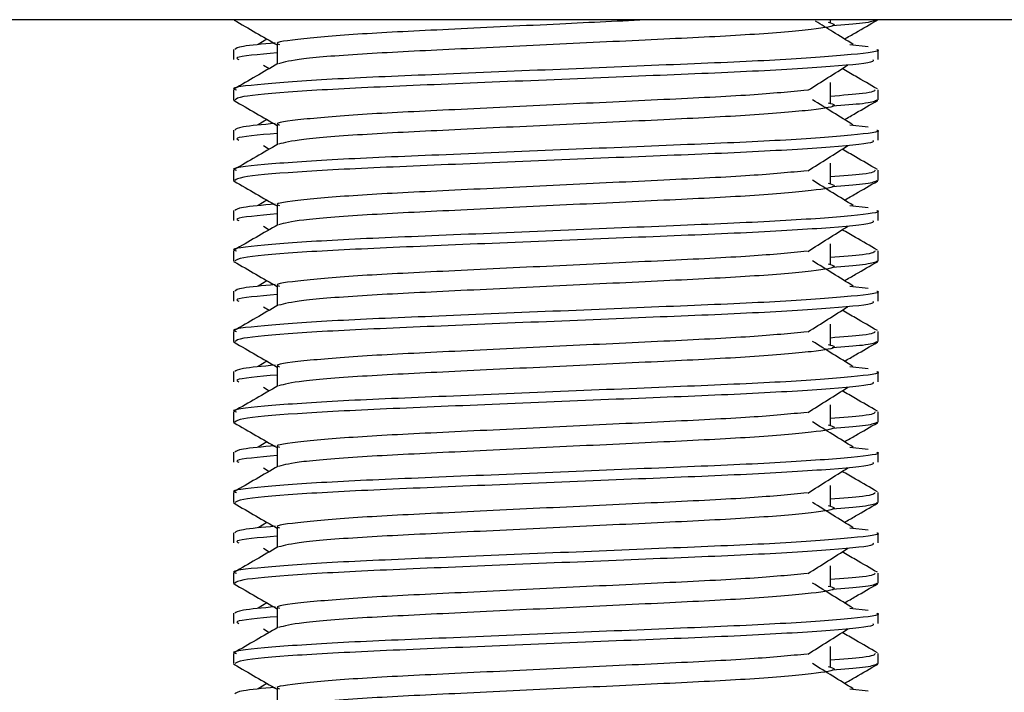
# Model space of a CAD drawing. Header units: millimetres. Extents: x 0 to 420, y 0 to 297.
# Tile 14 of 48: x 87.07 to 88.97, y 193.89 to 195.19. Entities that reach past the tile are written whole.
import ezdxf

# ---------------------------------------------------------------- set-up
doc = ezdxf.new("R2010")
doc.units = ezdxf.units.MM

msp = doc.modelspace()

# ---------------------------------------------------------------- linework, layer by layer
at = {"color": 7, "linetype": 'Continuous', "lineweight": 25}
for p, q in [((91.40479, 195.18688), (84.79476, 195.18688)), ((88.62984, 195.18203), (88.62984, 195.18688)), ((87.54239, 195.1495), (87.52559, 195.13909)), ((87.47765, 195.12939), (87.47765, 195.10994)), ((87.56184, 195.13904), (87.56184, 195.10106)), ((88.6677, 195.13913), (88.70277, 195.13535)), ((88.7219, 195.10994), (88.7219, 195.12939)), ((87.53583, 195.09932), (87.54685, 195.09238)), ((87.47765, 195.05156), (87.47765, 195.03218)), ((88.62984, 195.0265), (88.62984, 195.06538)), ((88.7219, 195.03218), (88.7219, 195.05156)), ((87.47803, 195.03135), (87.48117, 195.03065)), ((88.71919, 195.03218), (88.72152, 195.03135)), ((87.54239, 194.99397), (87.52559, 194.98356)), ((87.56184, 194.98351), (87.56184, 194.94553)), ((88.6677, 194.9836), (88.70277, 194.97982)), ((87.47765, 194.97386), (87.47765, 194.95441)), ((88.7219, 194.95441), (88.7219, 194.97386)), ((87.53583, 194.94379), (87.54685, 194.93685)), ((88.62984, 194.87097), (88.62984, 194.90985)), ((87.47765, 194.89603), (87.47765, 194.87665)), ((88.7219, 194.87665), (88.7219, 194.89603)), ((87.47803, 194.87582), (87.48117, 194.87512)), ((88.71919, 194.87665), (88.72152, 194.87582)), ((87.54239, 194.83844), (87.52559, 194.82803)), ((87.56184, 194.82798), (87.56184, 194.79)), ((88.6677, 194.82807), (88.70277, 194.82429)), ((87.47765, 194.81833), (87.47765, 194.79888)), ((88.7219, 194.79888), (88.7219, 194.81833)), ((87.53583, 194.78826), (87.54685, 194.78132)), ((88.62984, 194.71544), (88.62984, 194.75432)), ((87.47765, 194.7405), (87.47765, 194.72112)), ((88.7219, 194.72112), (88.7219, 194.7405)), ((87.47803, 194.72029), (87.48117, 194.71959)), ((88.71919, 194.72112), (88.72152, 194.72029)), ((87.54239, 194.68291), (87.52559, 194.6725)), ((87.56184, 194.67245), (87.56184, 194.63447)), ((88.6677, 194.67254), (88.70277, 194.66876)), ((87.47765, 194.6628), (87.47765, 194.64335)), ((88.7219, 194.64335), (88.7219, 194.6628)), ((87.53583, 194.63273), (87.54685, 194.62579)), ((88.62984, 194.55991), (88.62984, 194.59879)), ((87.47765, 194.58497), (87.47765, 194.56559)), ((88.7219, 194.56559), (88.7219, 194.58497)), ((87.47803, 194.56476), (87.48117, 194.56406)), ((88.71919, 194.56559), (88.72152, 194.56476)), ((87.54239, 194.52738), (87.52559, 194.51697)), ((87.47765, 194.50727), (87.47765, 194.48782)), ((87.56184, 194.51692), (87.56184, 194.47894)), ((88.6677, 194.51701), (88.70277, 194.51323)), ((88.7219, 194.48782), (88.7219, 194.50727)), ((87.53583, 194.4772), (87.54685, 194.47026)), ((88.62984, 194.40438), (88.62984, 194.44326)), ((87.47765, 194.42944), (87.47765, 194.41006)), ((88.7219, 194.41006), (88.7219, 194.42944)), ((87.47803, 194.40923), (87.48117, 194.40853)), ((88.71919, 194.41006), (88.72152, 194.40923)), ((87.54239, 194.37185), (87.52559, 194.36144)), ((87.47765, 194.35174), (87.47765, 194.33229)), ((87.56184, 194.36139), (87.56184, 194.32341)), ((88.6677, 194.36148), (88.70277, 194.3577)), ((88.7219, 194.33229), (88.7219, 194.35174)), ((87.53583, 194.32167), (87.54685, 194.31473)), ((87.47765, 194.27391), (87.47765, 194.25453)), ((88.62984, 194.24885), (88.62984, 194.28773)), ((88.7219, 194.25453), (88.7219, 194.27391)), ((87.47803, 194.2537), (87.48117, 194.253)), ((88.71919, 194.25453), (88.72152, 194.2537)), ((87.54239, 194.21632), (87.52559, 194.20591)), ((87.47765, 194.19621), (87.47765, 194.17676)), ((87.56184, 194.20586), (87.56184, 194.16788)), ((88.6677, 194.20595), (88.70277, 194.20217)), ((88.7219, 194.17676), (88.7219, 194.19621)), ((87.53583, 194.16614), (87.54685, 194.1592)), ((88.62984, 194.09332), (88.62984, 194.1322)), ((87.47765, 194.11838), (87.47765, 194.099)), ((88.7219, 194.099), (88.7219, 194.11838)), ((87.47803, 194.09817), (87.48117, 194.09747)), ((88.71919, 194.099), (88.72152, 194.09817)), ((87.54239, 194.06079), (87.52559, 194.05038)), ((87.56184, 194.05033), (87.56184, 194.01235)), ((88.6677, 194.05042), (88.70277, 194.04664)), ((87.47765, 194.04068), (87.47765, 194.02123)), ((88.7219, 194.02123), (88.7219, 194.04068)), ((87.53583, 194.01061), (87.54685, 194.00367)), ((88.62984, 193.93779), (88.62984, 193.97667)), ((87.47765, 193.96285), (87.47765, 193.94347)), ((88.7219, 193.94347), (88.7219, 193.96285)), ((87.47803, 193.94264), (87.48117, 193.94194)), ((88.71919, 193.94347), (88.72152, 193.94264)), ((87.54239, 193.90526), (87.52559, 193.89485)), ((87.56184, 193.8948), (87.56184, 193.85682)), ((88.6677, 193.89489), (88.70277, 193.89111))]:
    msp.add_line(p, q, dxfattribs=at)
for points, knots in [([(87.47891, 195.18623), (87.49298, 195.17809), (87.52062, 195.1621), (87.54826, 195.1461), (87.56184, 195.13824)], [0, 0, 0, 0, 0.5088672, 1, 1, 1, 1]), ([(88.28424, 195.18688), (88.22588, 195.18411), (88.10063, 195.17815), (87.90236, 195.16844), (87.7243, 195.16003), (87.60617, 195.14999), (87.55345, 195.14299), (87.56525, 195.1395), (87.56685, 195.13902)], [0, 0, 0, 0, 0.1751641, 0.375954, 0.5690694, 0.7698149, 0.9688007, 1, 1, 1, 1]), ([(88.67396, 195.13909), (88.66085, 195.14721), (88.63663, 195.16221), (88.61247, 195.17721), (88.60139, 195.18409)], [0, 0, 0, 0, 0.5412766, 1, 1, 1, 1]), ([(88.71838, 195.18618), (88.714, 195.18423), (88.70621, 195.18078), (88.65553, 195.17691), (88.63341, 195.17522)], [0, 0, 0, 0, 0.5635985, 1, 1, 1, 1]), ([(88.65717, 195.1495), (88.66426, 195.1536), (88.68541, 195.16585), (88.70657, 195.17809), (88.72064, 195.18623)], [0, 0, 0, 0, 0.33518732, 1, 1, 1, 1]), ([(88.62559, 195.1821), (88.63132, 195.18046), (88.64753, 195.1758), (88.6027, 195.1681), (88.48594, 195.15783), (88.31146, 195.14924), (88.10759, 195.13961), (87.90214, 195.12957), (87.72637, 195.12115), (87.59943, 195.11119), (87.57611, 195.10497), (87.56473, 195.10193)], [0, 0, 0, 0, 0.0638066, 0.1803218, 0.300081, 0.415215, 0.5333173, 0.6525337, 0.7671935, 0.8863835, 1, 1, 1, 1]), ([(88.71924, 195.12939), (88.72008, 195.12911), (88.73018, 195.12583), (88.67867, 195.1195), (88.54706, 195.10923), (88.34445, 195.10064), (88.10868, 195.09101), (87.87189, 195.08097), (87.66543, 195.07254), (87.52898, 195.06251), (87.46797, 195.05551), (87.48156, 195.05203), (87.48338, 195.05156)], [0, 0, 0, 0, 0.01102406, 0.13118876, 0.25469534, 0.37343726, 0.49523701, 0.61818446, 0.73643772, 0.85935802, 0.98120202, 1, 1, 1, 1]), ([(87.55806, 195.14195), (87.53389, 195.13971), (87.48628, 195.13531), (87.48228, 195.13134), (87.48032, 195.12939)], [0, 0, 0, 0, 0.5078952, 1, 1, 1, 1]), ([(88.71149, 195.10994), (88.71274, 195.10828), (88.71621, 195.10363), (88.62319, 195.095), (88.45449, 195.08533), (88.23143, 195.07676), (87.99115, 195.0665), (87.76524, 195.0574), (87.58881, 195.04837), (87.49042, 195.03919), (87.48321, 195.03417), (87.48036, 195.03218)], [0, 0, 0, 0, 0.0687542, 0.1915913, 0.313424, 0.4320526, 0.5554842, 0.6757146, 0.7957061, 0.9191739, 1, 1, 1, 1]), ([(87.56184, 195.12286), (87.52654, 195.11968), (87.47613, 195.11516), (87.48531, 195.11114), (87.48806, 195.10994)], [0, 0, 0, 0, 0.7002075, 1, 1, 1, 1]), ([(87.56343, 195.10198), (87.54937, 195.09384), (87.52124, 195.07755), (87.49311, 195.06128), (87.47904, 195.05314)], [0, 0, 0, 0, 0.499935, 1, 1, 1, 1]), ([(88.5865, 195.05062), (88.59935, 195.05873), (88.62506, 195.07497), (88.65084, 195.0912), (88.66373, 195.09932)], [0, 0, 0, 0, 0.49998964, 1, 1, 1, 1]), ([(88.72051, 195.05314), (88.70644, 195.06128), (88.68384, 195.07435), (88.66124, 195.08744), (88.65271, 195.09238)], [0, 0, 0, 0, 0.622406, 1, 1, 1, 1]), ([(88.58492, 195.05067), (88.55201, 195.04749), (88.48525, 195.04104), (88.31061, 195.03258), (88.10767, 195.02297), (87.90268, 195.01292), (87.72422, 195.00449), (87.60619, 194.99446), (87.55345, 194.98745), (87.56525, 194.98397), (87.56685, 194.98349)], [0, 0, 0, 0, 0.1340309, 0.2719374, 0.4133992, 0.5561955, 0.6935339, 0.8362986, 0.9778119, 1, 1, 1, 1]), ([(88.71617, 195.05156), (88.715, 195.04914), (88.71306, 195.04514), (88.65344, 195.04062), (88.62984, 195.03883)], [0, 0, 0, 0, 0.6042483, 1, 1, 1, 1]), ([(88.67396, 194.98356), (88.66085, 194.99168), (88.63464, 195.00792), (88.60848, 195.02415), (88.59541, 195.03227)], [0, 0, 0, 0, 0.5000108, 1, 1, 1, 1]), ([(87.47891, 195.0307), (87.49298, 195.02256), (87.52062, 195.00657), (87.54826, 194.99057), (87.56184, 194.98271)], [0, 0, 0, 0, 0.5088672, 1, 1, 1, 1]), ([(88.62559, 195.02657), (88.63132, 195.02493), (88.64753, 195.02027), (88.6027, 195.01257), (88.48594, 195.0023), (88.31146, 194.99371), (88.10759, 194.98408), (87.90214, 194.97404), (87.72637, 194.96562), (87.59943, 194.95566), (87.57611, 194.94944), (87.56473, 194.9464)], [0, 0, 0, 0, 0.0638066, 0.1803218, 0.300081, 0.415215, 0.5333173, 0.6525337, 0.7671935, 0.8863835, 1, 1, 1, 1]), ([(88.71838, 195.03065), (88.714, 195.0287), (88.70621, 195.02525), (88.65553, 195.02138), (88.63341, 195.01969)], [0, 0, 0, 0, 0.5635985, 1, 1, 1, 1]), ([(88.65717, 194.99397), (88.66426, 194.99807), (88.68541, 195.01032), (88.70657, 195.02256), (88.72064, 195.0307)], [0, 0, 0, 0, 0.3351873, 1, 1, 1, 1]), ([(87.55806, 194.98642), (87.53389, 194.98418), (87.48628, 194.97978), (87.48228, 194.97581), (87.48032, 194.97386)], [0, 0, 0, 0, 0.5078952, 1, 1, 1, 1]), ([(88.71924, 194.97386), (88.72008, 194.97358), (88.73018, 194.9703), (88.67867, 194.96397), (88.54706, 194.9537), (88.34445, 194.94511), (88.10868, 194.93548), (87.87189, 194.92544), (87.66543, 194.91701), (87.52898, 194.90698), (87.46797, 194.89998), (87.48156, 194.8965), (87.48338, 194.89603)], [0, 0, 0, 0, 0.0110241, 0.1311888, 0.2546953, 0.3734373, 0.495237, 0.6181845, 0.7364377, 0.859358, 0.981202, 1, 1, 1, 1]), ([(87.56184, 194.96732), (87.52654, 194.96415), (87.47613, 194.95963), (87.48531, 194.95561), (87.48806, 194.95441)], [0, 0, 0, 0, 0.7002075, 1, 1, 1, 1]), ([(87.56343, 194.94645), (87.54937, 194.93831), (87.52124, 194.92202), (87.49311, 194.90575), (87.47904, 194.8976)], [0, 0, 0, 0, 0.499935, 1, 1, 1, 1]), ([(88.71149, 194.95441), (88.71274, 194.95275), (88.71621, 194.9481), (88.62319, 194.93947), (88.45449, 194.9298), (88.23143, 194.92123), (87.99115, 194.91097), (87.76524, 194.90187), (87.58881, 194.89284), (87.49042, 194.88366), (87.48321, 194.87864), (87.48036, 194.87665)], [0, 0, 0, 0, 0.0687542, 0.1915913, 0.313424, 0.4320526, 0.5554842, 0.6757146, 0.7957061, 0.9191739, 1, 1, 1, 1]), ([(88.5865, 194.89509), (88.59935, 194.9032), (88.62506, 194.91944), (88.65084, 194.93567), (88.66373, 194.94379)], [0, 0, 0, 0, 0.4999896, 1, 1, 1, 1]), ([(88.72051, 194.8976), (88.70644, 194.90575), (88.68384, 194.91882), (88.66124, 194.93191), (88.65271, 194.93685)], [0, 0, 0, 0, 0.622406, 1, 1, 1, 1]), ([(88.58492, 194.89514), (88.55201, 194.89196), (88.48525, 194.88551), (88.31061, 194.87705), (88.10767, 194.86744), (87.90268, 194.85739), (87.72422, 194.84896), (87.60619, 194.83893), (87.55345, 194.83192), (87.56525, 194.82844), (87.56685, 194.82796)], [0, 0, 0, 0, 0.1340309, 0.2719374, 0.4133992, 0.5561955, 0.6935339, 0.8362986, 0.9778119, 1, 1, 1, 1]), ([(88.71617, 194.89603), (88.715, 194.89361), (88.71306, 194.88961), (88.65344, 194.88509), (88.62984, 194.8833)], [0, 0, 0, 0, 0.6042483, 1, 1, 1, 1]), ([(87.47891, 194.87517), (87.49298, 194.86703), (87.52062, 194.85104), (87.54826, 194.83504), (87.56184, 194.82718)], [0, 0, 0, 0, 0.5088672, 1, 1, 1, 1]), ([(88.62559, 194.87104), (88.63132, 194.8694), (88.64753, 194.86474), (88.6027, 194.85704), (88.48594, 194.84677), (88.31146, 194.83818), (88.10759, 194.82855), (87.90214, 194.81851), (87.72637, 194.81009), (87.59943, 194.80013), (87.57611, 194.79391), (87.56473, 194.79087)], [0, 0, 0, 0, 0.0638066, 0.1803218, 0.300081, 0.415215, 0.5333173, 0.6525337, 0.7671935, 0.8863835, 1, 1, 1, 1]), ([(88.67396, 194.82803), (88.66085, 194.83615), (88.63464, 194.85239), (88.60848, 194.86862), (88.59541, 194.87674)], [0, 0, 0, 0, 0.5000108, 1, 1, 1, 1]), ([(88.71838, 194.87512), (88.714, 194.87317), (88.70621, 194.86972), (88.65553, 194.86585), (88.63341, 194.86416)], [0, 0, 0, 0, 0.5635985, 1, 1, 1, 1]), ([(88.65717, 194.83844), (88.66426, 194.84254), (88.68541, 194.85479), (88.70657, 194.86703), (88.72064, 194.87517)], [0, 0, 0, 0, 0.3351873, 1, 1, 1, 1]), ([(87.55806, 194.83089), (87.53389, 194.82865), (87.48628, 194.82425), (87.48228, 194.82028), (87.48032, 194.81833)], [0, 0, 0, 0, 0.5078952, 1, 1, 1, 1]), ([(88.71924, 194.81833), (88.72008, 194.81805), (88.73018, 194.81477), (88.67867, 194.80844), (88.54706, 194.79817), (88.34445, 194.78958), (88.10868, 194.77995), (87.87189, 194.76991), (87.66543, 194.76148), (87.52898, 194.75145), (87.46797, 194.74445), (87.48156, 194.74097), (87.48338, 194.7405)], [0, 0, 0, 0, 0.0110241, 0.1311888, 0.2546953, 0.3734373, 0.495237, 0.6181845, 0.7364377, 0.859358, 0.981202, 1, 1, 1, 1]), ([(87.56184, 194.81179), (87.52654, 194.80862), (87.47613, 194.8041), (87.48531, 194.80008), (87.48806, 194.79888)], [0, 0, 0, 0, 0.7002075, 1, 1, 1, 1]), ([(87.56343, 194.79092), (87.54937, 194.78278), (87.52124, 194.76649), (87.49311, 194.75021), (87.47904, 194.74207)], [0, 0, 0, 0, 0.499935, 1, 1, 1, 1]), ([(88.71149, 194.79888), (88.71274, 194.79722), (88.71621, 194.79257), (88.62319, 194.78394), (88.45449, 194.77427), (88.23143, 194.7657), (87.99115, 194.75544), (87.76524, 194.74634), (87.58881, 194.73731), (87.49042, 194.72813), (87.48321, 194.72311), (87.48036, 194.72112)], [0, 0, 0, 0, 0.0687542, 0.1915913, 0.313424, 0.4320526, 0.5554842, 0.6757146, 0.7957061, 0.9191739, 1, 1, 1, 1]), ([(88.5865, 194.73956), (88.59935, 194.74767), (88.62506, 194.76391), (88.65084, 194.78014), (88.66373, 194.78826)], [0, 0, 0, 0, 0.4999896, 1, 1, 1, 1]), ([(88.72051, 194.74207), (88.70644, 194.75021), (88.68384, 194.76329), (88.66124, 194.77638), (88.65271, 194.78132)], [0, 0, 0, 0, 0.622406, 1, 1, 1, 1]), ([(88.58492, 194.73961), (88.55201, 194.73643), (88.48525, 194.72998), (88.31061, 194.72152), (88.10767, 194.71191), (87.90268, 194.70186), (87.72422, 194.69343), (87.60619, 194.6834), (87.55345, 194.67639), (87.56525, 194.67291), (87.56685, 194.67243)], [0, 0, 0, 0, 0.1340309, 0.2719374, 0.4133992, 0.5561955, 0.6935339, 0.8362986, 0.9778119, 1, 1, 1, 1]), ([(88.71617, 194.7405), (88.715, 194.73808), (88.71306, 194.73408), (88.65344, 194.72956), (88.62984, 194.72777)], [0, 0, 0, 0, 0.6042483, 1, 1, 1, 1]), ([(87.47891, 194.71964), (87.49298, 194.7115), (87.52062, 194.69551), (87.54826, 194.67951), (87.56184, 194.67165)], [0, 0, 0, 0, 0.5088672, 1, 1, 1, 1]), ([(88.62559, 194.71551), (88.63132, 194.71387), (88.64753, 194.70921), (88.6027, 194.70151), (88.48594, 194.69124), (88.31146, 194.68265), (88.10759, 194.67302), (87.90214, 194.66298), (87.72637, 194.65456), (87.59943, 194.6446), (87.57611, 194.63838), (87.56473, 194.63534)], [0, 0, 0, 0, 0.0638066, 0.1803218, 0.300081, 0.415215, 0.5333173, 0.6525337, 0.7671935, 0.8863835, 1, 1, 1, 1]), ([(88.67396, 194.6725), (88.66085, 194.68062), (88.63464, 194.69686), (88.60848, 194.71309), (88.59541, 194.72121)], [0, 0, 0, 0, 0.5000108, 1, 1, 1, 1]), ([(88.71838, 194.71959), (88.714, 194.71764), (88.70621, 194.71419), (88.65553, 194.71032), (88.63341, 194.70863)], [0, 0, 0, 0, 0.5635985, 1, 1, 1, 1]), ([(88.65717, 194.68291), (88.66426, 194.68701), (88.68541, 194.69926), (88.70657, 194.7115), (88.72064, 194.71964)], [0, 0, 0, 0, 0.3351873, 1, 1, 1, 1]), ([(87.55806, 194.67536), (87.53389, 194.67312), (87.48628, 194.66872), (87.48228, 194.66475), (87.48032, 194.6628)], [0, 0, 0, 0, 0.5078952, 1, 1, 1, 1]), ([(88.71924, 194.6628), (88.72008, 194.66252), (88.73018, 194.65924), (88.67867, 194.65291), (88.54706, 194.64264), (88.34445, 194.63405), (88.10868, 194.62442), (87.87189, 194.61438), (87.66543, 194.60595), (87.52898, 194.59592), (87.46797, 194.58892), (87.48156, 194.58544), (87.48338, 194.58497)], [0, 0, 0, 0, 0.0110241, 0.1311888, 0.2546953, 0.3734373, 0.495237, 0.6181845, 0.7364377, 0.859358, 0.981202, 1, 1, 1, 1]), ([(87.56184, 194.65626), (87.52654, 194.65309), (87.47613, 194.64857), (87.48531, 194.64455), (87.48806, 194.64335)], [0, 0, 0, 0, 0.7002075, 1, 1, 1, 1]), ([(87.56343, 194.63539), (87.54937, 194.62725), (87.52124, 194.61096), (87.49311, 194.59468), (87.47904, 194.58654)], [0, 0, 0, 0, 0.499935, 1, 1, 1, 1]), ([(88.71149, 194.64335), (88.71274, 194.64169), (88.71621, 194.63704), (88.62319, 194.6284), (88.45449, 194.61874), (88.23143, 194.61017), (87.99115, 194.59991), (87.76524, 194.59081), (87.58881, 194.58178), (87.49042, 194.5726), (87.48321, 194.56758), (87.48036, 194.56559)], [0, 0, 0, 0, 0.0687542, 0.1915913, 0.313424, 0.4320526, 0.5554842, 0.6757146, 0.7957061, 0.9191739, 1, 1, 1, 1]), ([(88.5865, 194.58402), (88.59935, 194.59214), (88.62506, 194.60838), (88.65084, 194.62461), (88.66373, 194.63273)], [0, 0, 0, 0, 0.4999896, 1, 1, 1, 1]), ([(88.72051, 194.58654), (88.70644, 194.59468), (88.68384, 194.60776), (88.66124, 194.62085), (88.65271, 194.62579)], [0, 0, 0, 0, 0.622406, 1, 1, 1, 1]), ([(88.58492, 194.58408), (88.55201, 194.5809), (88.48525, 194.57445), (88.31061, 194.56599), (88.10767, 194.55638), (87.90268, 194.54633), (87.72422, 194.5379), (87.60619, 194.52787), (87.55345, 194.52086), (87.56525, 194.51738), (87.56685, 194.5169)], [0, 0, 0, 0, 0.1340309, 0.2719374, 0.4133992, 0.5561955, 0.6935339, 0.8362986, 0.9778119, 1, 1, 1, 1]), ([(88.71617, 194.58497), (88.715, 194.58255), (88.71306, 194.57855), (88.65344, 194.57403), (88.62984, 194.57224)], [0, 0, 0, 0, 0.6042483, 1, 1, 1, 1]), ([(87.47891, 194.56411), (87.49298, 194.55597), (87.52062, 194.53998), (87.54826, 194.52398), (87.56184, 194.51612)], [0, 0, 0, 0, 0.5088672, 1, 1, 1, 1]), ([(88.62559, 194.55998), (88.63132, 194.55833), (88.64753, 194.55368), (88.6027, 194.54598), (88.48594, 194.53571), (88.31146, 194.52712), (88.10759, 194.51749), (87.90214, 194.50745), (87.72637, 194.49903), (87.59943, 194.48907), (87.57611, 194.48285), (87.56473, 194.47981)], [0, 0, 0, 0, 0.0638066, 0.1803218, 0.300081, 0.415215, 0.5333173, 0.6525337, 0.7671935, 0.8863835, 1, 1, 1, 1]), ([(88.67396, 194.51697), (88.66085, 194.52509), (88.63464, 194.54133), (88.60848, 194.55756), (88.59541, 194.56568)], [0, 0, 0, 0, 0.50001084, 1, 1, 1, 1]), ([(88.71838, 194.56406), (88.714, 194.56211), (88.70621, 194.55866), (88.65553, 194.55479), (88.63341, 194.5531)], [0, 0, 0, 0, 0.5635985, 1, 1, 1, 1]), ([(88.65717, 194.52738), (88.66426, 194.53148), (88.68541, 194.54373), (88.70657, 194.55597), (88.72064, 194.56411)], [0, 0, 0, 0, 0.3351873, 1, 1, 1, 1]), ([(87.55806, 194.51983), (87.53389, 194.51759), (87.48628, 194.51319), (87.48228, 194.50922), (87.48032, 194.50727)], [0, 0, 0, 0, 0.5078952, 1, 1, 1, 1]), ([(88.71924, 194.50727), (88.72008, 194.50699), (88.73018, 194.50371), (88.67867, 194.49738), (88.54706, 194.48711), (88.34445, 194.47852), (88.10868, 194.46889), (87.87189, 194.45885), (87.66543, 194.45042), (87.52898, 194.44039), (87.46797, 194.43339), (87.48156, 194.42991), (87.48338, 194.42944)], [0, 0, 0, 0, 0.0110241, 0.1311888, 0.2546953, 0.3734373, 0.495237, 0.6181845, 0.7364377, 0.859358, 0.981202, 1, 1, 1, 1]), ([(87.56184, 194.50073), (87.52654, 194.49756), (87.47613, 194.49303), (87.48531, 194.48902), (87.48806, 194.48782)], [0, 0, 0, 0, 0.7002075, 1, 1, 1, 1]), ([(87.56343, 194.47986), (87.54937, 194.47172), (87.52124, 194.45543), (87.49311, 194.43915), (87.47904, 194.43101)], [0, 0, 0, 0, 0.499935, 1, 1, 1, 1]), ([(88.71149, 194.48782), (88.71274, 194.48615), (88.71621, 194.48151), (88.62319, 194.47287), (88.45449, 194.46321), (88.23143, 194.45464), (87.99115, 194.44438), (87.76524, 194.43528), (87.58881, 194.42625), (87.49042, 194.41707), (87.48321, 194.41205), (87.48036, 194.41006)], [0, 0, 0, 0, 0.0687542, 0.1915913, 0.313424, 0.4320526, 0.5554842, 0.6757146, 0.7957061, 0.9191739, 1, 1, 1, 1]), ([(88.5865, 194.42849), (88.59935, 194.43661), (88.62506, 194.45285), (88.65084, 194.46908), (88.66373, 194.4772)], [0, 0, 0, 0, 0.4999896, 1, 1, 1, 1]), ([(88.72051, 194.43101), (88.70644, 194.43915), (88.68384, 194.45223), (88.66124, 194.46532), (88.65271, 194.47026)], [0, 0, 0, 0, 0.622406, 1, 1, 1, 1]), ([(88.58492, 194.42855), (88.55201, 194.42537), (88.48525, 194.41892), (88.31061, 194.41046), (88.10767, 194.40085), (87.90268, 194.3908), (87.72422, 194.38237), (87.60619, 194.37234), (87.55345, 194.36533), (87.56525, 194.36185), (87.56685, 194.36137)], [0, 0, 0, 0, 0.1340309, 0.2719374, 0.4133992, 0.5561955, 0.6935339, 0.8362986, 0.9778119, 1, 1, 1, 1]), ([(88.71617, 194.42944), (88.715, 194.42702), (88.71306, 194.42302), (88.65344, 194.4185), (88.62984, 194.41671)], [0, 0, 0, 0, 0.6042483, 1, 1, 1, 1]), ([(87.47891, 194.40858), (87.49298, 194.40044), (87.52062, 194.38445), (87.54826, 194.36845), (87.56184, 194.36059)], [0, 0, 0, 0, 0.5088672, 1, 1, 1, 1]), ([(88.62559, 194.40445), (88.63132, 194.4028), (88.64753, 194.39814), (88.6027, 194.39045), (88.48594, 194.38018), (88.31146, 194.37159), (88.10759, 194.36196), (87.90214, 194.35192), (87.72637, 194.3435), (87.59943, 194.33354), (87.57611, 194.32732), (87.56473, 194.32428)], [0, 0, 0, 0, 0.0638066, 0.1803218, 0.300081, 0.415215, 0.5333173, 0.6525337, 0.7671935, 0.8863835, 1, 1, 1, 1]), ([(88.67396, 194.36144), (88.66085, 194.36956), (88.63464, 194.3858), (88.60848, 194.40203), (88.59541, 194.41015)], [0, 0, 0, 0, 0.5000108, 1, 1, 1, 1]), ([(88.71838, 194.40853), (88.714, 194.40658), (88.70621, 194.40313), (88.65553, 194.39926), (88.63341, 194.39757)], [0, 0, 0, 0, 0.5635985, 1, 1, 1, 1]), ([(88.65717, 194.37185), (88.66426, 194.37595), (88.68541, 194.3882), (88.70657, 194.40044), (88.72064, 194.40858)], [0, 0, 0, 0, 0.3351873, 1, 1, 1, 1]), ([(88.71924, 194.35174), (88.72008, 194.35146), (88.73018, 194.34818), (88.67867, 194.34185), (88.54706, 194.33158), (88.34445, 194.32299), (88.10868, 194.31336), (87.87189, 194.30332), (87.66543, 194.29489), (87.52898, 194.28486), (87.46797, 194.27786), (87.48156, 194.27438), (87.48338, 194.27391)], [0, 0, 0, 0, 0.01102406, 0.13118876, 0.25469534, 0.37343726, 0.49523701, 0.61818446, 0.73643772, 0.85935802, 0.98120202, 1, 1, 1, 1]), ([(87.55806, 194.3643), (87.53389, 194.36206), (87.48628, 194.35766), (87.48228, 194.35369), (87.48032, 194.35174)], [0, 0, 0, 0, 0.5078952, 1, 1, 1, 1]), ([(88.71149, 194.33229), (88.71274, 194.33062), (88.71621, 194.32598), (88.62319, 194.31734), (88.45449, 194.30768), (88.23143, 194.29911), (87.99115, 194.28885), (87.76524, 194.27975), (87.58881, 194.27072), (87.49042, 194.26154), (87.48321, 194.25652), (87.48036, 194.25453)], [0, 0, 0, 0, 0.0687542, 0.1915913, 0.313424, 0.4320526, 0.5554842, 0.6757146, 0.7957061, 0.9191739, 1, 1, 1, 1]), ([(87.56184, 194.3452), (87.52654, 194.34203), (87.47613, 194.3375), (87.48531, 194.33349), (87.48806, 194.33229)], [0, 0, 0, 0, 0.7002075, 1, 1, 1, 1]), ([(87.56343, 194.32433), (87.54937, 194.31619), (87.52124, 194.2999), (87.49311, 194.28362), (87.47904, 194.27548)], [0, 0, 0, 0, 0.499935, 1, 1, 1, 1]), ([(88.5865, 194.27296), (88.59935, 194.28108), (88.62506, 194.29732), (88.65084, 194.31355), (88.66373, 194.32167)], [0, 0, 0, 0, 0.4999896, 1, 1, 1, 1]), ([(88.72051, 194.27548), (88.70644, 194.28362), (88.68384, 194.2967), (88.66124, 194.30979), (88.65271, 194.31473)], [0, 0, 0, 0, 0.622406, 1, 1, 1, 1]), ([(88.58492, 194.27302), (88.55201, 194.26984), (88.48525, 194.26339), (88.31061, 194.25493), (88.10767, 194.24532), (87.90268, 194.23527), (87.72422, 194.22684), (87.60619, 194.21681), (87.55345, 194.2098), (87.56525, 194.20632), (87.56685, 194.20584)], [0, 0, 0, 0, 0.1340309, 0.2719374, 0.4133992, 0.5561955, 0.6935339, 0.8362986, 0.9778119, 1, 1, 1, 1]), ([(88.71617, 194.27391), (88.715, 194.27149), (88.71306, 194.26749), (88.65344, 194.26297), (88.62984, 194.26118)], [0, 0, 0, 0, 0.6042483, 1, 1, 1, 1]), ([(87.47891, 194.25305), (87.49298, 194.24491), (87.52062, 194.22892), (87.54826, 194.21292), (87.56184, 194.20506)], [0, 0, 0, 0, 0.5088672, 1, 1, 1, 1]), ([(88.67396, 194.20591), (88.66085, 194.21403), (88.63464, 194.23027), (88.60848, 194.2465), (88.59541, 194.25462)], [0, 0, 0, 0, 0.5000108, 1, 1, 1, 1]), ([(88.71838, 194.253), (88.714, 194.25105), (88.70621, 194.2476), (88.65553, 194.24373), (88.63341, 194.24204)], [0, 0, 0, 0, 0.5635985, 1, 1, 1, 1]), ([(88.65717, 194.21632), (88.66426, 194.22042), (88.68541, 194.23267), (88.70657, 194.24491), (88.72064, 194.25305)], [0, 0, 0, 0, 0.33518732, 1, 1, 1, 1]), ([(88.62559, 194.24892), (88.63132, 194.24727), (88.64753, 194.24261), (88.6027, 194.23492), (88.48594, 194.22465), (88.31146, 194.21606), (88.10759, 194.20643), (87.90214, 194.19639), (87.72637, 194.18797), (87.59943, 194.17801), (87.57611, 194.17179), (87.56473, 194.16875)], [0, 0, 0, 0, 0.0638066, 0.1803218, 0.300081, 0.415215, 0.5333173, 0.6525337, 0.7671935, 0.8863835, 1, 1, 1, 1]), ([(88.71924, 194.19621), (88.72008, 194.19593), (88.73018, 194.19264), (88.67867, 194.18632), (88.54706, 194.17604), (88.34445, 194.16746), (88.10868, 194.15783), (87.87189, 194.14779), (87.66543, 194.13936), (87.52898, 194.12933), (87.46797, 194.12233), (87.48156, 194.11884), (87.48338, 194.11838)], [0, 0, 0, 0, 0.0110241, 0.1311888, 0.2546953, 0.3734373, 0.495237, 0.6181845, 0.7364377, 0.859358, 0.981202, 1, 1, 1, 1]), ([(87.55806, 194.20877), (87.53389, 194.20653), (87.48628, 194.20213), (87.48228, 194.19816), (87.48032, 194.19621)], [0, 0, 0, 0, 0.5078952, 1, 1, 1, 1]), ([(88.71149, 194.17676), (88.71274, 194.17509), (88.71621, 194.17045), (88.62319, 194.16181), (88.45449, 194.15215), (88.23143, 194.14358), (87.99115, 194.13332), (87.76524, 194.12422), (87.58881, 194.11518), (87.49042, 194.10601), (87.48321, 194.10099), (87.48036, 194.099)], [0, 0, 0, 0, 0.0687542, 0.1915913, 0.313424, 0.4320526, 0.5554842, 0.6757146, 0.7957061, 0.9191739, 1, 1, 1, 1]), ([(87.56184, 194.18967), (87.52654, 194.1865), (87.47613, 194.18197), (87.48531, 194.17796), (87.48806, 194.17676)], [0, 0, 0, 0, 0.7002075, 1, 1, 1, 1]), ([(87.56343, 194.1688), (87.54937, 194.16066), (87.52124, 194.14437), (87.49311, 194.12809), (87.47904, 194.11995)], [0, 0, 0, 0, 0.499935, 1, 1, 1, 1]), ([(88.5865, 194.11743), (88.59935, 194.12555), (88.62506, 194.14179), (88.65084, 194.15802), (88.66373, 194.16614)], [0, 0, 0, 0, 0.49998964, 1, 1, 1, 1]), ([(88.72051, 194.11995), (88.70644, 194.12809), (88.68384, 194.14117), (88.66124, 194.15426), (88.65271, 194.1592)], [0, 0, 0, 0, 0.622406, 1, 1, 1, 1]), ([(88.58492, 194.11749), (88.55201, 194.11431), (88.48525, 194.10786), (88.31061, 194.0994), (88.10767, 194.08979), (87.90268, 194.07974), (87.72422, 194.07131), (87.60619, 194.06128), (87.55345, 194.05427), (87.56525, 194.05079), (87.56685, 194.05031)], [0, 0, 0, 0, 0.1340309, 0.2719374, 0.4133992, 0.5561955, 0.6935339, 0.8362986, 0.9778119, 1, 1, 1, 1]), ([(88.71617, 194.11838), (88.715, 194.11596), (88.71306, 194.11196), (88.65344, 194.10744), (88.62984, 194.10565)], [0, 0, 0, 0, 0.6042483, 1, 1, 1, 1]), ([(87.47891, 194.09752), (87.49298, 194.08938), (87.52062, 194.07339), (87.54826, 194.05739), (87.56184, 194.04953)], [0, 0, 0, 0, 0.5088672, 1, 1, 1, 1]), ([(88.62559, 194.09339), (88.63132, 194.09174), (88.64753, 194.08708), (88.6027, 194.07939), (88.48594, 194.06912), (88.31146, 194.06053), (88.10759, 194.0509), (87.90214, 194.04086), (87.72637, 194.03244), (87.59943, 194.02248), (87.57611, 194.01626), (87.56473, 194.01322)], [0, 0, 0, 0, 0.0638066, 0.1803218, 0.300081, 0.415215, 0.5333173, 0.6525337, 0.7671935, 0.8863835, 1, 1, 1, 1]), ([(88.67396, 194.05038), (88.66085, 194.0585), (88.63464, 194.07474), (88.60848, 194.09097), (88.59541, 194.09909)], [0, 0, 0, 0, 0.5000108, 1, 1, 1, 1]), ([(88.71838, 194.09747), (88.714, 194.09552), (88.70621, 194.09207), (88.65553, 194.0882), (88.63341, 194.08651)], [0, 0, 0, 0, 0.5635985, 1, 1, 1, 1]), ([(88.65717, 194.06079), (88.66426, 194.06489), (88.68541, 194.07714), (88.70657, 194.08938), (88.72064, 194.09752)], [0, 0, 0, 0, 0.3351873, 1, 1, 1, 1]), ([(87.55806, 194.05324), (87.53389, 194.051), (87.48628, 194.04659), (87.48228, 194.04263), (87.48032, 194.04068)], [0, 0, 0, 0, 0.5078952, 1, 1, 1, 1]), ([(88.71924, 194.04068), (88.72008, 194.0404), (88.73018, 194.03711), (88.67867, 194.03079), (88.54706, 194.02051), (88.34445, 194.01193), (88.10868, 194.0023), (87.87189, 193.99226), (87.66543, 193.98383), (87.52898, 193.9738), (87.46797, 193.9668), (87.48156, 193.96331), (87.48338, 193.96285)], [0, 0, 0, 0, 0.0110241, 0.1311888, 0.2546953, 0.3734373, 0.495237, 0.6181845, 0.7364377, 0.859358, 0.981202, 1, 1, 1, 1]), ([(87.56184, 194.03414), (87.52654, 194.03097), (87.47613, 194.02644), (87.48531, 194.02243), (87.48806, 194.02123)], [0, 0, 0, 0, 0.7002075, 1, 1, 1, 1]), ([(87.56343, 194.01327), (87.54937, 194.00513), (87.52124, 193.98884), (87.49311, 193.97256), (87.47904, 193.96442)], [0, 0, 0, 0, 0.499935, 1, 1, 1, 1]), ([(88.71149, 194.02123), (88.71274, 194.01956), (88.71621, 194.01492), (88.62319, 194.00628), (88.45449, 193.99662), (88.23143, 193.98805), (87.99115, 193.97779), (87.76524, 193.96869), (87.58881, 193.95965), (87.49042, 193.95048), (87.48321, 193.94546), (87.48036, 193.94347)], [0, 0, 0, 0, 0.0687542, 0.1915913, 0.313424, 0.4320526, 0.5554842, 0.6757146, 0.7957061, 0.9191739, 1, 1, 1, 1]), ([(88.5865, 193.9619), (88.59935, 193.97002), (88.62506, 193.98626), (88.65084, 194.00249), (88.66373, 194.01061)], [0, 0, 0, 0, 0.4999896, 1, 1, 1, 1]), ([(88.72051, 193.96442), (88.70644, 193.97256), (88.68384, 193.98564), (88.66124, 193.99873), (88.65271, 194.00367)], [0, 0, 0, 0, 0.622406, 1, 1, 1, 1]), ([(88.58492, 193.96196), (88.55201, 193.95878), (88.48525, 193.95233), (88.31061, 193.94387), (88.10767, 193.93426), (87.90268, 193.92421), (87.72422, 193.91578), (87.60619, 193.90575), (87.55345, 193.89874), (87.56525, 193.89525), (87.56685, 193.89478)], [0, 0, 0, 0, 0.1340309, 0.2719374, 0.4133992, 0.5561955, 0.6935339, 0.8362986, 0.9778119, 1, 1, 1, 1]), ([(88.71617, 193.96285), (88.715, 193.96043), (88.71306, 193.95643), (88.65344, 193.95191), (88.62984, 193.95012)], [0, 0, 0, 0, 0.6042483, 1, 1, 1, 1]), ([(87.47891, 193.94199), (87.49298, 193.93385), (87.52062, 193.91786), (87.54826, 193.90186), (87.56184, 193.894)], [0, 0, 0, 0, 0.5088672, 1, 1, 1, 1]), ([(88.62559, 193.93786), (88.63132, 193.93621), (88.64753, 193.93155), (88.6027, 193.92386), (88.48594, 193.91359), (88.31146, 193.905), (88.10759, 193.89537), (87.90214, 193.88533), (87.72637, 193.87691), (87.59943, 193.86695), (87.57611, 193.86073), (87.56473, 193.85769)], [0, 0, 0, 0, 0.0638066, 0.1803218, 0.300081, 0.415215, 0.5333173, 0.6525337, 0.7671935, 0.8863835, 1, 1, 1, 1]), ([(88.67396, 193.89485), (88.66085, 193.90297), (88.63464, 193.9192), (88.60848, 193.93544), (88.59541, 193.94356)], [0, 0, 0, 0, 0.5000108, 1, 1, 1, 1]), ([(88.71838, 193.94194), (88.714, 193.93999), (88.70621, 193.93653), (88.65553, 193.93267), (88.63341, 193.93098)], [0, 0, 0, 0, 0.5635985, 1, 1, 1, 1]), ([(88.65717, 193.90526), (88.66426, 193.90936), (88.68541, 193.92161), (88.70657, 193.93385), (88.72064, 193.94199)], [0, 0, 0, 0, 0.33518732, 1, 1, 1, 1]), ([(87.55806, 193.89771), (87.53389, 193.89547), (87.48628, 193.89106), (87.48228, 193.8871), (87.48032, 193.88515)], [0, 0, 0, 0, 0.5078952, 1, 1, 1, 1])]:
    msp.add_open_spline(points, degree=3, knots=knots, dxfattribs=at)

doc.saveas('drawing.dxf')
